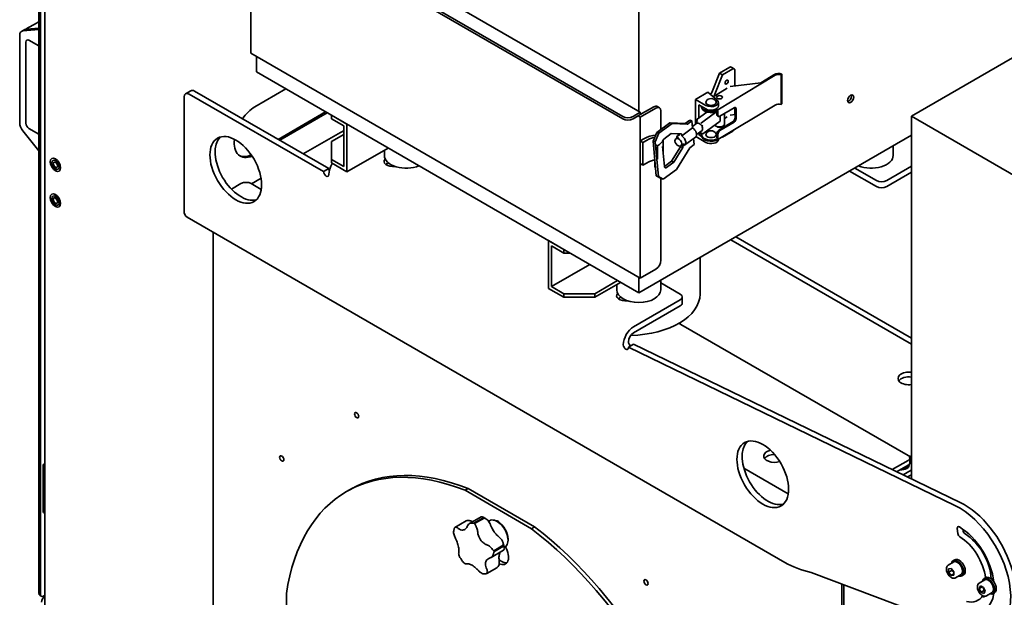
# Model space of a CAD drawing. Header units: millimetres. Extents: x 0 to 5940, y 0 to 4200.
# Tile 22 of 49: x 2715 to 3389, y 2215 to 2610. Entities that reach past the tile are written whole.
import ezdxf

# ---------------------------------------------------------------- set-up
doc = ezdxf.new("R2010")
doc.units = ezdxf.units.MM
doc.header["$LTSCALE"] = 10
doc.layers.add('Spigoli visibili(ISO)', color=7, linetype='Continuous', lineweight=35)

msp = doc.modelspace()

# ---------------------------------------------------------------- linework, layer by layer
at = {"layer": 'Spigoli visibili(ISO)'}
for p, q in [((2728.26, 2873.77), (2728.26, 2217.31)), ((2729.32, 2216.7), (2729.32, 2873.16)), ((2732.4, 2872.25), (2732.4, 2059.34)), ((3139.87, 2546.32), (2876.12, 2698.6)), ((2871.17, 2691.65), (3127.85, 2543.46)), ((3127.85, 2541.83), (2871.17, 2690.02)), ((2873.29, 2586.74), (2873.29, 2688.8)), ((3325.48, 2543.69), (3537.62, 2666.17)), ((3138.81, 2618.78), (3138.81, 2546.93)), ((2716.42, 2601.65), (2718.63, 2602.92)), ((2717.3, 2601.92), (2728.26, 2602.9)), ((2726.58, 2607.24), (2719.68, 2603.26)), ((2720.02, 2603.07), (2728.26, 2603.81)), ((2715.18, 2539.13), (2715.18, 2598.9)), ((2719.42, 2594.33), (2719.42, 2538.81)), ((2728.26, 2591.67), (2721.54, 2595.55)), ((3139.87, 2432.83), (2873.29, 2586.74)), ((2877.18, 2584.49), (2877.18, 2573.88)), ((3138.81, 2422.82), (2877.18, 2573.88)), ((3193.96, 2573.06), (3201.03, 2577.14)), ((3203.15, 2575.92), (3196.08, 2571.83)), ((3204.15, 2576.02), (3202.03, 2577.24)), ((3204.57, 2564.26), (3204.57, 2575.1)), ((3188.72, 2559.81), (3193.96, 2573.06)), ((3196.08, 2571.83), (3190.84, 2558.58)), ((3232.07, 2571.58), (3193, 2548.01)), ((3193.96, 2573.06), (3196.08, 2571.83)), ((3231.34, 2571.98), (3222.35, 2566.55)), ((3236.76, 2572.46), (3236.28, 2571.95)), ((3236.28, 2571.95), (3236.28, 2551.54)), ((3236.76, 2572.46), (3236.76, 2552.05)), ((2832.25, 2561.06), (2828.72, 2559.02)), ((2834.75, 2560.81), (2926.67, 2507.74)), ((2876.12, 2549.99), (2897.33, 2562.24)), ((3189.79, 2556.93), (3199.4, 2562.73)), ((3222.35, 2566.55), (3201.35, 2563.85)), ((2827.68, 2479.16), (2827.68, 2556.73)), ((2831.22, 2558.77), (2923.14, 2505.7)), ((3186.18, 2559.99), (3177.7, 2555.1)), ((3177.7, 2555.1), (3184.77, 2551.01)), ((3177.7, 2538.1), (3177.7, 2555.1)), ((3192.44, 2554.68), (3186.18, 2559.99)), ((3189.62, 2557.08), (3189.62, 2557.08)), ((3149.06, 2549.99), (3139.87, 2544.69)), ((3139.87, 2543.05), (3150.47, 2549.18)), ((3152.97, 2549.42), (3151.56, 2550.24)), ((3154.01, 2534.65), (3154.01, 2547.13)), ((3179.82, 2551.42), (3179.82, 2542.35)), ((3184.77, 2548.56), (3179.82, 2551.42)), ((3181.8, 2549.79), (3181.8, 2550.28)), ((3193, 2527.6), (3232.07, 2551.16)), ((3193, 2547.19), (3193, 2544.34)), ((3193.3, 2553.05), (3193.3, 2550.61)), ((3194.38, 2543.54), (3204.06, 2549.38)), ((3204.57, 2544.67), (3204.57, 2549.57)), ((3204.72, 2542.45), (3204.72, 2548.98)), ((3205.45, 2548.58), (3205.45, 2542.05)), ((3236.76, 2552.05), (3236.28, 2551.54)), ((2892.03, 2527.74), (2924.55, 2546.52)), ((2925.61, 2545.91), (2893.09, 2527.13)), ((2928.44, 2541.83), (2928.44, 2544.28)), ((2939.05, 2538.15), (2928.44, 2544.28)), ((2928.44, 2541.83), (2936.93, 2536.93)), ((3134.92, 2543.46), (3139.87, 2546.32)), ((3138.45, 2543.87), (3134.92, 2541.83)), ((3139.87, 2544.69), (3138.45, 2543.87)), ((3138.45, 2543.87), (3139.87, 2543.05)), ((3139.87, 2544.69), (3139.87, 2546.32)), ((3139.87, 2432.83), (3139.87, 2543.05)), ((3170.58, 2538.63), (3173.67, 2540.9)), ((3175.23, 2540.35), (3172.14, 2538.08)), ((3175.23, 2540.35), (3173.67, 2540.9)), ((3175.68, 2535.58), (3175.23, 2540.35)), ((3178.61, 2541.09), (3178.61, 2538.77)), ((3185.39, 2546.43), (3178.82, 2541.62)), ((3182.75, 2539.83), (3192.28, 2546.82)), ((3194.54, 2540.31), (3182.75, 2531.67)), ((3192.28, 2544.74), (3192.28, 2546.82)), ((3192.69, 2543.82), (3193.42, 2543.42)), ((3194.54, 2543.63), (3194.54, 2540.31)), ((3197.59, 2538.23), (3197.59, 2545.47)), ((3197.59, 2542.04), (3199.4, 2543.13)), ((3204.72, 2544.69), (3201.35, 2544.25)), ((3325.48, 2543.69), (3325.48, 2295.52)), ((3396.9, 2502.46), (3325.48, 2543.69)), ((2728.26, 2520.03), (2717.3, 2533.66)), ((2721.54, 2535.13), (2728.26, 2531.25)), ((2936.93, 2533.8), (2935.51, 2532.99)), ((2936.93, 2536.93), (2936.93, 2509.17)), ((2939.05, 2505.49), (2939.05, 2538.15)), ((3151.09, 2532.51), (3160.06, 2539.09)), ((3161.62, 2538.55), (3152.65, 2531.97)), ((3160.06, 2539.09), (3170.58, 2538.63)), ((3161.62, 2538.55), (3160.06, 2539.09)), ((3172.14, 2538.08), (3161.62, 2538.55)), ((3168.26, 2530.13), (3175.68, 2535.58)), ((3172.14, 2538.08), (3170.58, 2538.63)), ((3178.61, 2538.77), (3175.59, 2536.56)), ((3182.15, 2533.93), (3178.36, 2531.14)), ((3182.43, 2536.87), (3182.75, 2537.1)), ((3182.75, 2534.4), (3182.43, 2534.16)), ((3193.66, 2534.14), (3203.34, 2539.98)), ((3204.06, 2539.58), (3194.38, 2533.74)), ((3196.08, 2529.38), (3203.15, 2533.46)), ((2909.23, 2517.81), (2934.69, 2532.51)), ((2928.44, 2526.31), (2936.93, 2531.21)), ((3325.48, 2530.6), (3138.81, 2422.82)), ((3142.7, 2528.36), (3139.87, 2526.72)), ((3139.87, 2526.72), (3139.87, 2511.21)), ((3139.87, 2526.72), (3141.64, 2525.7)), ((3141.64, 2525.7), (3144.46, 2527.33)), ((3148.56, 2526.57), (3151.09, 2532.51)), ((3152.65, 2531.97), (3150.12, 2526.03)), ((3152.65, 2531.97), (3151.09, 2532.51)), ((3155.45, 2527.55), (3155.45, 2518.59)), ((3155.89, 2527.99), (3161.04, 2531.77)), ((3161.04, 2531.77), (3168.13, 2531.45)), ((3166.01, 2529.54), (3164.16, 2528.18)), ((3166.64, 2531.24), (3165.42, 2530.34)), ((3166.7, 2530.68), (3166.62, 2531.52)), ((3168.13, 2531.45), (3168.26, 2530.13)), ((3177.58, 2529.33), (3170.15, 2523.89)), ((3176.76, 2524.23), (3176.36, 2528.44)), ((3184.77, 2525.7), (3177.91, 2529.66)), ((3179.82, 2532.22), (3179.82, 2531.01)), ((3179.82, 2531.01), (3181.47, 2531.96)), ((3179.82, 2531.01), (3181.83, 2529.85)), ((3180.24, 2532.53), (3182.13, 2531.66)), ((3181.8, 2530.19), (3181.8, 2531.01)), ((3192.28, 2528.81), (3192.28, 2531.67)), ((3193, 2528.41), (3192.28, 2528.81)), ((3193, 2531.27), (3193, 2528.41)), ((3193.3, 2527.74), (3193.3, 2527.78)), ((3196.08, 2529.38), (3196.01, 2529.42)), ((3196.04, 2529.43), (3196.08, 2529.38)), ((3324.88, 2530.25), (3325.48, 2529.9)), ((2928.44, 2514.07), (2928.44, 2526.31)), ((2939.05, 2505.49), (2967.33, 2521.82)), ((2964.71, 2520.31), (2964.71, 2516.72)), ((3141.64, 2525.7), (3141.64, 2510.19)), ((3150.12, 2526.03), (3148.56, 2526.57)), ((3150.8, 2502.81), (3148.56, 2526.57)), ((3150.12, 2526.03), (3152.36, 2502.27)), ((3150.73, 2523.72), (3151.53, 2523.25)), ((3151.53, 2523.25), (3151.53, 2514.28)), ((3156.34, 2509.26), (3155.04, 2522.96)), ((3161.32, 2512.79), (3167.44, 2522.78)), ((3169, 2522.24), (3162.88, 2512.24)), ((3164.59, 2507.14), (3173.66, 2521.96)), ((3167.44, 2522.78), (3167.4, 2523.18)), ((3169, 2522.24), (3167.44, 2522.78)), ((3169.56, 2524.7), (3167.7, 2523.34)), ((3168.88, 2523.56), (3169, 2522.24)), ((3173.66, 2521.96), (3176.76, 2524.23)), ((3312.91, 2523.34), (3312.91, 2516.72)), ((2928.44, 2511.62), (2928.44, 2514.07)), ((2936.93, 2509.17), (2928.44, 2514.07)), ((3149.77, 2513.76), (3149.77, 2508.76)), ((2923.14, 2505.7), (2926.67, 2507.74)), ((2928.44, 2511.62), (2939.05, 2505.49)), ((2967.48, 2511.7), (2966.27, 2511)), ((3141.64, 2510.19), (3139.87, 2511.21)), ((3144.46, 2511.82), (3141.64, 2510.19)), ((3150.27, 2508.47), (3149.77, 2508.76)), ((3155.62, 2500.57), (3164.59, 2507.14)), ((3156.35, 2509.14), (3161.32, 2512.79)), ((3162.88, 2512.24), (3157.73, 2508.47)), ((3162.88, 2512.24), (3161.32, 2512.79)), ((3301.44, 2499.57), (3286.59, 2508.15)), ((3325.48, 2509.37), (3308.51, 2499.57)), ((2873.87, 2497.4), (2880.34, 2501.13)), ((3152.36, 2502.27), (3150.8, 2502.81)), ((3154.06, 2501.11), (3150.8, 2502.81)), ((3152.36, 2502.27), (3155.62, 2500.57)), ((3154.01, 2445.07), (3154.01, 2501.14)), ((3155.62, 2500.57), (3154.06, 2501.11)), ((3301.44, 2495.49), (3283.06, 2506.11)), ((3308.51, 2495.49), (3325.48, 2505.29)), ((2860.04, 2493.76), (2866.57, 2497.53)), ((2880.49, 2493.58), (2873.64, 2497.53)), ((2829.75, 2474.58), (3238.71, 2238.47)), ((2847.61, 2464.27), (2847.61, 2060.5)), ((3205.28, 2461.2), (3325.48, 2391.8)), ((3087.54, 2452.42), (3076.94, 2458.55)), ((3076.94, 2458.55), (3076.94, 2425.89)), ((3079.06, 2427.11), (3079.06, 2454.87)), ((3079.06, 2454.87), (3087.54, 2449.97)), ((3201.74, 2459.16), (3325.48, 2387.71)), ((3087.54, 2452.42), (3087.54, 2449.97)), ((3087.54, 2449.97), (3091.78, 2449.97)), ((3180.74, 2447.03), (3180.74, 2422.01)), ((3105.22, 2442.22), (3079.06, 2427.11)), ((3138.81, 2433.44), (3138.81, 2422.82)), ((3150.47, 2438.95), (3139.87, 2432.83)), ((3076.94, 2425.89), (3087.54, 2419.76)), ((3087.54, 2422.21), (3079.06, 2427.11)), ((3124.31, 2431.19), (3108.75, 2422.21)), ((3126.43, 2429.97), (3108.75, 2419.76)), ((3123.81, 2428.45), (3123.81, 2424.86)), ((3153.81, 2431.48), (3153.81, 2424.86)), ((3153.81, 2429.68), (3167.09, 2422.01)), ((3108.75, 2422.21), (3087.54, 2422.21)), ((3087.54, 2422.21), (3087.54, 2419.76)), ((3087.54, 2419.76), (3108.75, 2419.76)), ((3108.75, 2419.76), (3108.75, 2422.21)), ((3126.58, 2419.85), (3125.37, 2419.15)), ((3168.56, 2415.88), (3168.56, 2419.97)), ((3167.09, 2417.92), (3135.27, 2399.55)), ((3167.09, 2413.84), (3135.27, 2395.47)), ((3166.52, 2402.08), (3166.52, 2401.72)), ((3167.69, 2401.25), (3323.13, 2311.51)), ((3167.69, 2401.25), (3323.13, 2311.51)), ((3135.27, 2387.63), (3131.74, 2385.59)), ((3131.74, 2385.59), (3355.17, 2277.39)), ((3131.74, 2385.59), (3131.74, 2385.26)), ((3135.27, 2387.63), (3358.7, 2279.43)), ((2731.27, 2273.34), (2731.27, 2304.37)), ((2732.33, 2306.21), (2732.4, 2306.25)), ((3323.13, 2308.24), (3312.22, 2301.94)), ((3315.3, 2300.45), (3323.13, 2304.97)), ((3323.38, 2305.13), (3323.38, 2304.77)), ((3324.3, 2306.61), (3324.3, 2309.87)), ((3241.11, 2285.38), (3210.7, 2302.93)), ((3319.65, 2298.35), (3325.13, 2301.51)), ((3322.73, 2296.86), (3325.48, 2298.45)), ((2938.89, 2286.95), (2941.01, 2288.17)), ((3019.93, 2287.74), (3022.05, 2288.96)), ((3065.35, 2261.52), (3019.93, 2287.74)), ((3067.47, 2262.74), (3022.05, 2288.96)), ((2732.4, 2272.18), (2731.58, 2272.66)), ((3020.67, 2266.83), (3013.06, 2262.43)), ((3030.94, 2269.57), (3022.97, 2264.97)), ((3032.43, 2269.03), (3025.96, 2265.29)), ((3026.47, 2265), (3032.95, 2268.73)), ((3036.01, 2266.6), (3036.68, 2266.98)), ((3042.64, 2266.06), (3041.93, 2266.46)), ((3065.35, 2261.52), (3067.47, 2262.74)), ((3357.17, 2258.19), (3356.81, 2261.67)), ((3360.61, 2261.15), (3360.71, 2260.23)), ((3049.36, 2254.42), (3049.36, 2253.6)), ((3046.21, 2246.72), (3037.88, 2241.91)), ((3046.06, 2250.17), (3039.58, 2246.43)), ((3039.74, 2245.77), (3046.22, 2249.51)), ((3046.78, 2248.57), (3047.18, 2248.8)), ((3350.56, 2236.53), (3354.38, 2238.74)), ((3353.88, 2239.6), (3355.01, 2240.26)), ((3041.62, 2234.82), (3034.77, 2230.86)), ((3364.15, 2191.31), (3256.69, 2231.47)), ((3350.87, 2234.16), (3352.64, 2234.31)), ((3350.87, 2231.8), (3350.87, 2234.16)), ((3352.99, 2233.02), (3350.87, 2231.8)), ((3352.64, 2229.6), (3350.87, 2231.8)), ((3352.64, 2234.31), (3354.4, 2232.11)), ((3352.64, 2229.6), (3354.4, 2230.62)), ((3354.4, 2232.11), (3354.4, 2229.76)), ((3277.75, 2223.6), (3277.75, 1799.65)), ((3354.4, 2229.76), (3352.64, 2229.6)), ((3355.56, 2227.87), (3359.38, 2230.08)), ((3359.88, 2229.21), (3361.01, 2229.86)), ((3371.77, 2224.28), (3375.59, 2226.49)), ((3375.09, 2227.35), (3376.22, 2228.01)), ((3380.32, 2226.91), (3381.26, 2227.45)), ((2897.68, 2217.16), (2897.68, 2164.72)), ((3279.17, 1798.84), (3279.17, 2223.07)), ((3371.81, 2220.69), (3372.69, 2222.32)), ((3373.74, 2221.81), (3371.81, 2220.69)), ((3372.97, 2218.08), (3371.81, 2220.69)), ((3372.69, 2222.32), (3374.72, 2221.33)), ((3375.1, 2219.31), (3372.97, 2218.08)), ((3375.01, 2217.1), (3372.97, 2218.08)), ((3374.72, 2221.33), (3375.88, 2218.72)), ((3375.88, 2218.72), (3375.01, 2217.1)), ((3376.77, 2215.62), (3380.59, 2217.83)), ((3381.09, 2216.96), (3382.22, 2217.62)), ((2728.88, 2215.94), (2729.94, 2215.33)), ((2732.4, 2216.03), (2731.44, 2215.47)), ((2732.4, 2215.13), (2732.22, 2215.02))]:
    msp.add_line(p, q, dxfattribs=at)
for centre in [(3188.3, 2551.89), (3188.3, 2529.85)]:
    msp.add_arc(centre, 3.83, 27.1539, 152.8461, dxfattribs=at)
for centre, major_axis, ratio, start_param, end_param in [((2719.42, 2596.45), (-3, 5.2), 0.57735, 6.021386, 7.068583), ((2722.14, 2604.29), (-4.24, -0.94), 0.201906, 0.766568, 1.002658), ((2721.54, 2593.1), (-1.5, 2.6), 0.57735, 5.497787, 7.068583), ((3201.03, 2575.51), (1, 1.73), 0.57735, 0, 0.785398), ((3203.15, 2574.28), (1, 1.73), 0.57735, 5.497787, 7.068583), ((3234.59, 2570.18), (4.5, 0), 0.57735, 1.069159, 2.378156), ((3234.59, 2570.18), (-3.5, 0), 0.57735, 4.210752, 5.519749), ((2834.75, 2556.73), (-2.5, 4.33), 0.57735, 5.497787, 6.283185), ((2831.22, 2554.69), (-2.5, 4.33), 0.57735, 5.497787, 7.068583), ((3188.3, 2553.05), (3.55, 0), 0.57735, 2.853689, 6.571089), ((3188.3, 2553.05), (5, 0), 0.57735, 3.926991, 6.879891), ((3187.5, 2559.94), (-1, -1.73), 0.57735, 1.044619, 1.821239), ((3189.62, 2558.71), (1, 1.73), 0.57735, 3.926991, 4.962832), ((3282.35, 2556.32), (1.5, 2.6), 0.57735, 3.632475, 5.792303), ((2876.12, 2533.66), (10, 17.32), 0.57735, 0.785398, 1.428899), ((3149.06, 2545.91), (2.5, 4.33), 0.57735, 0, 0.785398), ((3150.47, 2545.09), (2.5, 4.33), 0.57735, 5.497787, 7.068583), ((3188.3, 2549.79), (-6.5, 0), 0.57735, 0, 2.378156), ((3188.3, 2550.61), (-6.5, 0), 0.57735, 0.092238, 2.378156), ((3188.3, 2550.61), (5, 0), 0.57735, 3.926991, 6.283185), ((3204.06, 2547.74), (0.97, 1.75), 0.564533, 5.487045, 7.057841), ((3203.34, 2548.14), (0.97, 1.75), 0.564533, 5.487045, 5.908985), ((3234.59, 2549.77), (-3.5, 0), 0.57735, 4.210752, 5.519749), ((3131.38, 2545.5), (-5, 0), 0.57735, 0.785398, 2.356194), ((3131.38, 2543.87), (5, 0), 0.57735, 3.926991, 5.497787), ((3179.61, 2540.44), (-0.76, 1.19), 0.542311, 0.032826, 1.603622), ((3193.66, 2545.57), (-0.97, -1.75), 0.564533, 5.487045, 6.283185), ((3194.38, 2545.17), (-0.97, -1.75), 0.564533, 5.487045, 7.057841), ((3203.34, 2541.61), (-0.97, -1.75), 0.564533, 0.774656, 2.345452), ((3204.06, 2541.21), (0.97, 1.75), 0.564533, 3.916249, 5.487045), ((2719.42, 2536.68), (-3, 5.2), 0.57735, 0.785398, 1.832596), ((2721.54, 2537.58), (-1.5, 2.6), 0.57735, 0.785398, 2.356194), ((3175.21, 2532.56), (2.36, -3.23), 0.641374, 0, 2.139301), ((3180.16, 2536.19), (-1.77, 2.42), 0.641374, 4.907715, 5.954912), ((3181.96, 2539.37), (0.999, 0.643), 0.051011, 4.012302, 5.583099), ((3180.16, 2536.19), (1.77, -2.42), 0.641374, 1.223145, 1.224278), ((3180.16, 2536.19), (1.77, -2.42), 0.641374, 0.214114, 1.223145), ((3194.09, 2538.23), (3.5, 0), 0.57735, 3.479492, 6.283185), ((3193.66, 2532.51), (-0.97, -1.75), 0.564533, 3.916249, 5.487045), ((3194.09, 2537), (-2, 0), 0.57735, 0.457762, 2.683831), ((3194.38, 2532.11), (0.97, 1.75), 0.564533, 0.774656, 2.345452), ((3203.15, 2535.09), (-1, -1.73), 0.57735, 0.785398, 1.385469), ((2866.57, 2508.96), (-12.5, 21.65), 0.57735, 0.141897, 2.999696), ((2876.12, 2533.66), (-10, -17.32), 0.57735, 5.358705, 6.929889), ((2937.51, 2530.88), (4, 0), 0.57735, 1.717772, 2.356194), ((2935.51, 2529.72), (-2, -3.46), 0.57735, 3.926991, 4.068888), ((3147.12, 2525.8), (8.23, 2.77), 0.478249, 1.02243, 1.969824), ((3147.12, 2525.8), (8.23, 2.77), 0.478249, 5.111417, 6.029881), ((3156.05, 2526.29), (-0.66, -1.89), 0.561575, 3.825445, 4.581463), ((3167.79, 2527.12), (-2.36, 3.23), 0.641374, 5.786254, 7.00592), ((3167.79, 2527.12), (2.36, -3.23), 0.641374, 5.786254, 8.422486), ((3181.96, 2532.84), (0.76, -1.19), 0.542311, 4.745215, 6.316011), ((3188.3, 2531.01), (-6.5, 0), 0.57735, 6.083216, 8.661341), ((3188.3, 2530.19), (-6.5, 0), 0.57735, 0, 2.378156), ((3188.3, 2531.01), (3.55, 0), 0.57735, 2.853689, 6.571089), ((3188.3, 2527.74), (5, 0), 0.57735, 3.926991, 6.283185), ((2875.06, 2534.28), (-10, -17.32), 0.57735, 0.053058, 0.682169), ((2970.52, 2512.64), (-6, 0), 0.57735, 5.770466, 8.107296), ((2979.71, 2516.72), (-15, 0), 0.57735, 0, 2.188746), ((3297.91, 2516.72), (15, 0), 0.57735, 4.094439, 6.283185), ((2933.75, 2507.74), (5, 8.66), 0.57735, 1.500027, 2.356194), ((2928.44, 2506.72), (1.25, -2.17), 0.57735, 3.926991, 4.555312), ((2970.52, 2508.56), (-6, 0), 0.57735, 5.497787, 5.653048), ((3157.57, 2510.17), (-0.66, -1.89), 0.561575, 5.396242, 6.967038), ((2924.91, 2504.68), (1.25, -2.17), 0.57735, 3.926991, 7.068583), ((2870.11, 2495.49), (5, 0), 0.57735, 0.785398, 2.356194), ((3304.98, 2501.62), (-5, 0), 0.57735, 0.785398, 2.356194), ((3304.98, 2497.53), (5, 0), 0.57735, 3.926991, 5.497787), ((2834.75, 2483.24), (-5, -8.66), 0.57735, 5.497787, 6.283185), ((3150.47, 2443.03), (-2.5, -4.33), 0.57735, 0.785398, 2.356194), ((3129.61, 2420.78), (-6, 0), 0.57735, 5.770466, 8.107296), ((3138.81, 2424.86), (15, 0), 0.57735, 3.141593, 6.283185), ((3129.61, 2416.7), (-6, 0), 0.57735, 5.497787, 5.653048), ((3131.74, 2422.01), (49, 0), 0.57735, 4.745747, 6.283185), ((3163.56, 2419.97), (5, 0), 0.57735, 5.497787, 7.068583), ((3163.56, 2415.88), (5, 0), 0.57735, 5.497787, 6.283185), ((3135.27, 2391.39), (-5, -8.66), 0.57735, 3.926991, 5.497787), ((3164.86, 2399.62), (4, 0), 0.57735, 0.785398, 1.264793), ((3170.52, 2402.88), (-4, 0), 0.57735, 0.306003, 0.785398), ((3135.27, 2391.39), (-2.5, -4.33), 0.57735, 3.926991, 5.497787), ((3129.97, 2386.29), (1.25, -2.17), 0.57735, 3.926991, 7.068583), ((3133.5, 2388.33), (1.25, -2.17), 0.57735, 3.926991, 5.347298), ((3323.72, 2364.24), (-7.5, 0), 0.57735, 4.474448, 8.091923), ((3323.72, 2360.97), (-7.5, 0), 0.57735, 4.474448, 5.896497), ((3227.2, 2300.76), (-12.5, 21.65), 0.57735, 0.141897, 2.999696), ((3042.64, 2107.25), (-103.75, 179.7), 0.57735, 5.653174, 6.913197), ((3231.79, 2311.17), (-7.5, 0), 0.57735, 5.105407, 8.342181), ((3231.79, 2307.9), (-7.5, 0), 0.57735, 4.722148, 5.896497), ((3320.3, 2309.87), (4, 0), 0.57735, 5.497787, 7.068583), ((3325.96, 2313.14), (-4, 0), 0.57735, 0.785398, 1.451797), ((2732.33, 2304.98), (0.75, 1.3), 0.57735, 0.785398, 2.356194), ((3317.71, 2305.25), (6.25, 0), 0.57735, 4.657772, 6.387601), ((3317.71, 2305.63), (5.67, 0), 0.57735, 4.885994, 6.111724), ((3317.71, 2304.77), (5.67, 0), 0.57735, 5.547708, 6.283185), ((3320.3, 2306.61), (4, 0), 0.57735, 5.497787, 6.283185), ((3325.96, 2309.87), (4, 0), 0.57735, 4.28531, 4.59339), ((3044.76, 2108.47), (-103.75, 179.7), 0.57735, 5.653174, 6.283185), ((3325.13, 2298.24), (-2, -3.46), 0.57735, 3.801663, 3.926991), ((3358.01, 2235.06), (25, -43.3), 0.57735, 5.67232, 8.719818), ((3361.55, 2237.1), (25, -43.3), 0.57735, 0, 2.436633), ((2732.33, 2273.96), (-0.75, -1.3), 0.57735, 5.497787, 6.283185), ((3041.93, 2257.89), (5.25, -9.09), 0.57735, 0, 3.141593), ((3042.64, 2262.59), (-2.38, 4.11), 0.57735, 4.861843, 5.995799), ((3044.76, 2263.81), (2.38, -4.11), 0.57735, 3.604547, 3.664279), ((3042.64, 2258.3), (-4.75, 8.23), 0.57735, 3.926991, 5.497787), ((3080.3, 2288.1), (79.11, 1.75), 0.562267, 3.729548, 3.743396), ((3073.44, 2286.31), (55.55, 56.35), 0.351794, 2.292078, 2.305927), ((3086.96, 2278.5), (-13.18, -78.02), 0.736823, 5.074763, 5.088611), ((3042.64, 2107.25), (-103.75, 179.7), 0.57735, 4.082377, 5.342401), ((3044.76, 2108.47), (-103.75, 179.7), 0.57735, 4.082377, 5.342401), ((3358.21, 2261.07), (-1, 1.73), 0.57735, 5.488866, 7.196069), ((3358.58, 2257.59), (-1, 1.73), 0.57735, 0.912884, 2.327637), ((3358.01, 2235.06), (17, -29.44), 0.57735, 0.925541, 2.347273), ((3362.11, 2259.63), (1, -1.73), 0.57735, 4.054476, 5.469229), ((3361.55, 2237.1), (13, -22.52), 0.57735, 0.820744, 2.327637), ((3076.12, 2275.66), (-53.84, 57.98), 0.80947, 1.202865, 1.216713), ((3080.1, 2288.21), (79.11, -1.79), 0.59205, 4.111251, 4.1251), ((3358.01, 2235.06), (-13, 22.52), 0.57735, 4.087357, 5.469229), ((3073.5, 2286.49), (53.57, 58.23), 0.389323, 2.635173, 2.649021), ((3042.64, 2246.05), (5, -8.66), 0.57735, 5.592122, 7.867745), ((3084.44, 2270.99), (-72.34, -32.06), 0.148486, 0.438555, 0.452403), ((3084.28, 2270.95), (-71.33, -34.24), 0.106885, 0.790585, 0.804433), ((3044.76, 2247.28), (5, -8.66), 0.57735, 5.27531, 6.069429), ((3356.88, 2234.41), (3, -5.2), 0.57735, 5.6975, 10.010464), ((3356.88, 2234.41), (-2.5, 4.33), 0.57735, 3.141593, 6.283185), ((3358.01, 2235.06), (3, -5.2), 0.57735, 0, 3.141593), ((3075.96, 2275.88), (-58.58, 53.19), 0.802881, 1.490091, 1.50394), ((3086.9, 2278.75), (-18.09, -77.03), 0.717701, 5.476702, 5.49055), ((3378.09, 2222.16), (3, -5.2), 0.57735, 5.6975, 10.010464), ((3378.09, 2222.16), (-2.5, 4.33), 0.57735, 3.141593, 6.283185), ((3379.22, 2222.81), (3, -5.2), 0.57735, 0, 3.141593), ((2730.38, 2218.54), (-1.5, -2.6), 0.57735, 5.497787, 6.283185), ((3358.01, 2235.06), (17, -29.44), 0.57735, 5.76168, 6.926039), ((2731.44, 2217.92), (-1.5, -2.6), 0.57735, 5.497787, 7.068583), ((2732.22, 2212.58), (-1.5, -2.6), 0.57735, 3.926991, 5.497787), ((3358.01, 2235.06), (13, -22.52), 0.57735, 5.781316, 6.578625), ((3361.55, 2237.1), (13, -22.52), 0.57735, 0, 0.088729)]:
    msp.add_ellipse(centre, major_axis=major_axis, ratio=ratio, start_param=start_param, end_param=end_param, dxfattribs=at)
for centre, major_axis, ratio in [((3198.91, 2566.93), (-0.75, -1.3), 0.57735), ((3194.09, 2556.6), (-2, 0), 0.57735), ((3194.09, 2556.6), (-2, 0), 0.57735), ((3283.76, 2555.5), (1.5, 2.6), 0.57735), ((2863.04, 2506.92), (-12.5, 21.65), 0.57735), ((3165.93, 2525.76), (-1.77, 2.42), 0.641374), ((2739.65, 2510.39), (-2.5, 4.33), 0.57735), ((2739.65, 2510.39), (-1.75, 3.03), 0.57735), ((2739.65, 2510.39), (1.03, -1.79), 0.57735), ((2739.65, 2485.9), (-2.5, 4.33), 0.57735), ((2739.65, 2485.9), (-1.75, 3.03), 0.57735), ((2739.65, 2485.9), (1.03, -1.79), 0.57735), ((2945.77, 2339.13), (1.03, -1.79), 0.57735), ((3223.66, 2298.72), (-12.5, 21.65), 0.57735), ((2894.5, 2309.53), (1.03, -1.79), 0.57735), ((3143.76, 2224.82), (1.03, -1.79), 0.57735)]:
    msp.add_ellipse(centre, major_axis=major_axis, ratio=ratio, dxfattribs=at)
for points, knots in [([(2728.26, 2608.41), (2728.03, 2608.24), (2727.78, 2608.06), (2727.2, 2607.63), (2726.87, 2607.41), (2726.58, 2607.24)], [-2.5756098, -2.5756098, -2.5756098, -2.5756098, -2.4890096, -2.4890096, -2.3671412, -2.3671412, -2.3671412, -2.3671412]), ([(2718.63, 2602.92), (2718.66, 2602.94), (2718.72, 2602.96), (2718.9, 2603.01), (2719.04, 2603.02), (2719.22, 2603.03)], [-2.0546309, -2.0546309, -2.0546309, -2.0546309, -1.9870769, -1.9870769, -1.8883182, -1.8883182, -1.8883182, -1.8883182]), ([(3178.99, 2538.85), (3178.87, 2538.83), (3178.78, 2538.81), (3178.65, 2538.78), (3178.62, 2538.77), (3178.61, 2538.77), (3178.61, 2538.77), (3178.61, 2538.77)], [0.1567614, 0.1567614, 0.1567614, 0.1567614, 0.2064008, 0.2064008, 0.2560402, 0.2560402, 0.2583649, 0.2583649, 0.2583649, 0.2583649]), ([(3182.75, 2537.1), (3182.71, 2537.07), (3182.66, 2537.05), (3182.56, 2537.04), (3182.51, 2537.04), (3182.35, 2537.06), (3182.24, 2537.11), (3182, 2537.23), (3181.86, 2537.32), (3181.59, 2537.54), (3181.46, 2537.66), (3181.34, 2537.77)], [0.335692, 0.335692, 0.335692, 0.335692, 0.3556049, 0.3556049, 0.3755179, 0.3755179, 0.4153438, 0.4153438, 0.4649831, 0.4649831, 0.5146225, 0.5146225, 0.5146225, 0.5146225]), ([(3182.15, 2533.93), (3182.25, 2534), (3182.36, 2534.08), (3182.51, 2534.21), (3182.56, 2534.25), (3182.66, 2534.33), (3182.71, 2534.37), (3182.75, 2534.4)], [0.25836489, 0.25836489, 0.25836489, 0.25836489, 0.29586608, 0.29586608, 0.31577902, 0.31577902, 0.33569197, 0.33569197, 0.33569197, 0.33569197]), ([(3182.43, 2536.87), (3182.4, 2536.85), (3182.38, 2536.83), (3182.31, 2536.76), (3182.28, 2536.71), (3182.24, 2536.61), (3182.23, 2536.57), (3182.22, 2536.52), (3182.22, 2536.5), (3182.22, 2536.48), (3182.22, 2536.47), (3182.22, 2536.46), (3182.22, 2536.45), (3182.22, 2536.44), (3182.23, 2536.44), (3182.23, 2536.44), (3182.23, 2536.44), (3182.23, 2536.44), (3182.23, 2536.44), (3182.23, 2536.44)], [0, 0, 0, 0, 0.0121341, 0.0121341, 0.0362289, 0.0362289, 0.05203385, 0.05203385, 0.05934089, 0.05934089, 0.06276468, 0.06276468, 0.06500452, 0.06500452, 0.06683194, 0.06683194, 0.06757321, 0.06757321, 0.06803481, 0.06803481, 0.06803481, 0.06803481]), ([(3182.23, 2534.07), (3182.22, 2534.06), (3182.22, 2534.06), (3182.22, 2534.05), (3182.22, 2534.05), (3182.22, 2534.04), (3182.22, 2534.04), (3182.23, 2534.04), (3182.24, 2534.04), (3182.28, 2534.06), (3182.31, 2534.08), (3182.38, 2534.13), (3182.4, 2534.14), (3182.43, 2534.16)], [-0.00147128, -0.00147128, -0.00147128, -0.00147128, 0, 0, 0.00341958, 0.00341958, 0.00637376, 0.00637376, 0.01254669, 0.01254669, 0.02299851, 0.02299851, 0.02804239, 0.02804239, 0.02804239, 0.02804239]), ([(3144.46, 2527.33), (3144.98, 2527.64), (3145.97, 2528.12), (3147.16, 2528.54), (3148.03, 2528.79), (3148.61, 2528.93), (3149.19, 2529.04), (3149.48, 2529.08), (3149.63, 2529.1)], [3.1415927, 3.1415927, 3.1415927, 3.1415927, 3.403392, 3.5997416, 3.6651914, 3.7960911, 3.861541, 3.940578, 3.940578, 3.940578, 3.940578]), ([(3149.77, 2513.6), (3149.57, 2513.58), (3149.24, 2513.53), (3148.61, 2513.42), (3148.03, 2513.28), (3147.16, 2513.03), (3145.97, 2512.6), (3144.98, 2512.12), (3144.46, 2511.82)], [-3.9636246, -3.9636246, -3.9636246, -3.9636246, -3.861541, -3.7960911, -3.6651914, -3.5997416, -3.403392, -3.1415927, -3.1415927, -3.1415927, -3.1415927]), ([(3023.51, 2266.88), (3023.06, 2267.05), (3022.62, 2267.15), (3021.86, 2267.19), (3021.54, 2267.16), (3021.24, 2267.08)], [-2.2074738, -2.2074738, -2.2074738, -2.2074738, -2.042947, -2.042947, -1.9086686, -1.9086686, -1.9086686, -1.9086686]), ([(3021.87, 2263.77), (3022.05, 2264.13), (3022.28, 2264.43), (3022.81, 2264.9), (3023.1, 2265.07), (3023.41, 2265.17)], [-2.2118791, -2.2118791, -2.2118791, -2.2118791, -2.0597364, -2.0597364, -1.9131652, -1.9131652, -1.9131652, -1.9131652]), ([(3023.41, 2265.17), (3023.74, 2265.27), (3024.17, 2265.35), (3025.1, 2265.36), (3025.46, 2265.32), (3025.73, 2265.29), (3025.8, 2265.28), (3025.88, 2265.28), (3025.9, 2265.28), (3025.92, 2265.28), (3025.93, 2265.28), (3025.95, 2265.29), (3025.95, 2265.29), (3025.96, 2265.29)], [-0.09337108, -0.09337108, -0.09337108, -0.09337108, -0.05298536, -0.05298536, -0.02063271, -0.02063271, -0.00990013, -0.00990013, -0.00508872, -0.00508872, -0.00219388, -0.00219388, 0, 0, 0, 0]), ([(3024.4, 2266.54), (3024.15, 2266.64), (3023.9, 2266.73), (3023.61, 2266.85), (3023.56, 2266.87), (3023.51, 2266.88)], [-29.4956008, -29.4956008, -29.4956008, -29.4956008, -29.4113323, -29.4113323, -29.3950352, -29.3950352, -29.3950352, -29.3950352]), ([(3026.47, 2265), (3026.47, 2264.99), (3026.47, 2264.99), (3026.46, 2264.99), (3026.46, 2264.98), (3026.46, 2264.97), (3026.45, 2264.96), (3026.45, 2264.94), (3026.46, 2264.92), (3026.49, 2264.85), (3026.52, 2264.79), (3026.61, 2264.62), (3026.69, 2264.49), (3026.94, 2264.04), (3027.11, 2263.73), (3027.41, 2263.17), (3027.53, 2262.94), (3027.65, 2262.72)], [-0.37476655, -0.37476655, -0.37476655, -0.37476655, -0.37323681, -0.37323681, -0.37160014, -0.37160014, -0.36799694, -0.36799694, -0.36130937, -0.36130937, -0.35047707, -0.35047707, -0.33368941, -0.33368941, -0.30579576, -0.30579576, -0.28504986, -0.28504986, -0.28504986, -0.28504986]), ([(3032.43, 2269.03), (3032.44, 2269.03), (3032.44, 2269.04), (3032.45, 2269.04), (3032.45, 2269.04), (3032.45, 2269.05), (3032.45, 2269.06), (3032.45, 2269.08), (3032.45, 2269.1), (3032.42, 2269.15), (3032.39, 2269.2), (3032.3, 2269.31), (3032.22, 2269.39), (3031.97, 2269.59), (3031.8, 2269.67), (3031.5, 2269.73), (3031.38, 2269.73), (3031.26, 2269.7)], [-0.37476655, -0.37476655, -0.37476655, -0.37476655, -0.37323681, -0.37323681, -0.37160014, -0.37160014, -0.36799694, -0.36799694, -0.36130937, -0.36130937, -0.35047707, -0.35047707, -0.33368941, -0.33368941, -0.30579576, -0.30579576, -0.28514566, -0.28514566, -0.28514566, -0.28514566]), ([(3034.67, 2267.99), (3034.49, 2268.12), (3034.3, 2268.25), (3033.93, 2268.49), (3033.74, 2268.61), (3033.37, 2268.83), (3033.18, 2268.94), (3032.8, 2269.16), (3032.61, 2269.26), (3032.24, 2269.45), (3032.05, 2269.54), (3031.86, 2269.63)], [6.1781056, 6.1781056, 6.1781056, 6.1781056, 6.2178726, 6.2178726, 6.2576395, 6.2576395, 6.2974065, 6.2974065, 6.3371734, 6.3371734, 6.3769404, 6.3769404, 6.3769404, 6.3769404]), ([(3035.49, 2267.25), (3035.17, 2267.64), (3034.73, 2267.99), (3033.8, 2268.5), (3033.45, 2268.64), (3033.18, 2268.71), (3033.11, 2268.73), (3033.03, 2268.74), (3033.01, 2268.74), (3032.99, 2268.74), (3032.98, 2268.74), (3032.96, 2268.74), (3032.96, 2268.74), (3032.95, 2268.73)], [-0.0932766, -0.0932766, -0.0932766, -0.0932766, -0.05298536, -0.05298536, -0.02063271, -0.02063271, -0.00990013, -0.00990013, -0.00508872, -0.00508872, -0.00219388, -0.00219388, 0, 0, 0, 0]), ([(3037.03, 2264.83), (3036.84, 2265.28), (3036.59, 2265.74), (3036.05, 2266.56), (3035.78, 2266.91), (3035.49, 2267.25)], [-2.2074738, -2.2074738, -2.2074738, -2.2074738, -2.042947, -2.042947, -1.9086686, -1.9086686, -1.9086686, -1.9086686]), ([(3037.41, 2263.92), (3037.3, 2264.18), (3037.2, 2264.43), (3037.07, 2264.73), (3037.05, 2264.78), (3037.03, 2264.83)], [1.2369809, 1.2369809, 1.2369809, 1.2369809, 1.3212494, 1.3212494, 1.3375465, 1.3375465, 1.3375465, 1.3375465]), ([(3037.41, 2263.92), (3037.65, 2263.33), (3037.93, 2262.71), (3038.75, 2261.14), (3039.32, 2260.18), (3039.95, 2259.29), (3040.03, 2259.18), (3040.11, 2259.07), (3040.86, 2258.05), (3041.57, 2257.22), (3042.61, 2256.21), (3042.93, 2255.92), (3043.24, 2255.66)], [-0.545718, -0.545718, -0.545718, -0.545718, -0.331409, -0.331409, 0, 0, 0, 0.040286, 0.040286, 0.386215, 0.386215, 0.545737, 0.545737, 0.545737, 0.545737]), ([(3012.96, 2255.85), (3012.75, 2256.3), (3012.56, 2256.77), (3012.27, 2257.72), (3012.16, 2258.19), (3012.09, 2258.65)], [-2.2118791, -2.2118791, -2.2118791, -2.2118791, -2.0597364, -2.0597364, -1.9131652, -1.9131652, -1.9131652, -1.9131652]), ([(3012.83, 2262.19), (3012.77, 2262.06), (3012.72, 2261.93), (3012.62, 2261.67), (3012.57, 2261.54), (3012.48, 2261.27), (3012.43, 2261.13), (3012.35, 2260.86), (3012.31, 2260.72), (3012.23, 2260.44), (3012.2, 2260.29), (3012.17, 2260.15)], [1.1895513, 1.1895513, 1.1895513, 1.1895513, 1.2195168, 1.2195168, 1.2494823, 1.2494823, 1.2794479, 1.2794479, 1.3094134, 1.3094134, 1.339379, 1.339379, 1.339379, 1.339379]), ([(3012.83, 2262.19), (3012.88, 2262.29), (3012.96, 2262.38), (3013.16, 2262.49), (3013.28, 2262.53), (3013.4, 2262.55)], [-0.33188911, -0.33188911, -0.33188911, -0.33188911, -0.30579576, -0.30579576, -0.28504986, -0.28504986, -0.28504986, -0.28504986]), ([(3013.4, 2262.55), (3013.68, 2262.6), (3013.99, 2262.55), (3014.55, 2262.32), (3014.78, 2262.17), (3015.02, 2261.98)], [-1.266508, -1.266508, -1.266508, -1.266508, -1.0936075, -1.0936075, -0.9679662, -0.9679662, -0.9679662, -0.9679662]), ([(3021.48, 2263.01), (3021.24, 2262.54), (3020.96, 2262.12), (3020.13, 2261.18), (3019.53, 2260.79), (3018.88, 2260.62), (3018.48, 2260.52), (3018.08, 2260.5), (3017.16, 2260.63), (3016.65, 2260.82), (3015.99, 2261.23), (3015.81, 2261.35), (3015.64, 2261.48)], [-0.546917, -0.546917, -0.546917, -0.546917, -0.341012, -0.341012, 0, 0, 0, 0.206345, 0.206345, 0.457526, 0.457526, 0.545974, 0.545974, 0.545974, 0.545974]), ([(3027.65, 2262.72), (3027.93, 2262.23), (3028.15, 2261.69), (3028.42, 2260.74), (3028.49, 2260.33), (3028.54, 2259.92)], [-1.266508, -1.266508, -1.266508, -1.266508, -1.0936075, -1.0936075, -0.9679662, -0.9679662, -0.9679662, -0.9679662]), ([(3034.49, 2250.6), (3033.93, 2250.85), (3033.38, 2251.16), (3032, 2252.16), (3031.22, 2252.95), (3030.57, 2253.87), (3030.18, 2254.43), (3029.84, 2255.03), (3029.21, 2256.42), (3028.95, 2257.21), (3028.73, 2258.3), (3028.69, 2258.59), (3028.65, 2258.87)], [-0.546917, -0.546917, -0.546917, -0.546917, -0.341012, -0.341012, 0, 0, 0, 0.206345, 0.206345, 0.457526, 0.457526, 0.545974, 0.545974, 0.545974, 0.545974]), ([(3013.43, 2254.89), (3013.72, 2254.28), (3014, 2253.66), (3014.67, 2251.96), (3015.02, 2250.89), (3015.27, 2249.87), (3015.42, 2249.25), (3015.53, 2248.65), (3015.7, 2247.4), (3015.73, 2246.78), (3015.69, 2246.03), (3015.68, 2245.85), (3015.66, 2245.68)], [-0.546917, -0.546917, -0.546917, -0.546917, -0.341012, -0.341012, 0, 0, 0, 0.206345, 0.206345, 0.457526, 0.457526, 0.545974, 0.545974, 0.545974, 0.545974]), ([(3043.88, 2255.12), (3043.85, 2255.15), (3043.81, 2255.18), (3043.6, 2255.36), (3043.42, 2255.51), (3043.24, 2255.66)], [29.3950352, 29.3950352, 29.3950352, 29.3950352, 29.4113323, 29.4113323, 29.4956008, 29.4956008, 29.4956008, 29.4956008]), ([(3045.51, 2253.07), (3045.2, 2253.61), (3044.85, 2254.11), (3044.28, 2254.75), (3044.08, 2254.95), (3043.88, 2255.12)], [-1.2626011, -1.2626011, -1.2626011, -1.2626011, -1.0697016, -1.0697016, -0.9639392, -0.9639392, -0.9639392, -0.9639392]), ([(3046.06, 2250.17), (3046.06, 2250.17), (3046.07, 2250.17), (3046.07, 2250.18), (3046.08, 2250.18), (3046.08, 2250.2), (3046.09, 2250.21), (3046.1, 2250.24), (3046.11, 2250.28), (3046.12, 2250.39), (3046.13, 2250.48), (3046.13, 2250.74), (3046.12, 2250.95), (3046.04, 2251.58), (3045.96, 2251.97), (3045.74, 2252.61), (3045.63, 2252.85), (3045.51, 2253.07)], [-0.37476655, -0.37476655, -0.37476655, -0.37476655, -0.37323681, -0.37323681, -0.37160014, -0.37160014, -0.36799694, -0.36799694, -0.36130937, -0.36130937, -0.35047707, -0.35047707, -0.33368941, -0.33368941, -0.30579576, -0.30579576, -0.28514566, -0.28514566, -0.28514566, -0.28514566]), ([(3046.83, 2248.28), (3046.79, 2248.54), (3046.74, 2248.8), (3046.64, 2249.33), (3046.58, 2249.6), (3046.46, 2250.13), (3046.4, 2250.4), (3046.26, 2250.93), (3046.18, 2251.2), (3046.03, 2251.73), (3045.94, 2252), (3045.86, 2252.27)], [4.9173862, 4.9173862, 4.9173862, 4.9173862, 4.9622911, 4.9622911, 5.0071959, 5.0071959, 5.0521008, 5.0521008, 5.0970056, 5.0970056, 5.1419105, 5.1419105, 5.1419105, 5.1419105]), ([(3015.92, 2242.85), (3015.75, 2243.34), (3015.64, 2243.8), (3015.55, 2244.52), (3015.55, 2244.79), (3015.58, 2245.04)], [-1.266508, -1.266508, -1.266508, -1.266508, -1.0936075, -1.0936075, -0.9679662, -0.9679662, -0.9679662, -0.9679662]), ([(3035.39, 2250.22), (3035.81, 2250.04), (3036.22, 2249.81), (3036.99, 2249.24), (3037.34, 2248.91), (3037.66, 2248.54)], [-2.2118791, -2.2118791, -2.2118791, -2.2118791, -2.0597364, -2.0597364, -1.9131652, -1.9131652, -1.9131652, -1.9131652]), ([(3037.66, 2248.54), (3037.99, 2248.16), (3038.37, 2247.75), (3039.05, 2246.98), (3039.26, 2246.71), (3039.43, 2246.52), (3039.47, 2246.48), (3039.52, 2246.44), (3039.53, 2246.43), (3039.55, 2246.42), (3039.56, 2246.42), (3039.57, 2246.42), (3039.58, 2246.42), (3039.58, 2246.43)], [-0.09337108, -0.09337108, -0.09337108, -0.09337108, -0.05298536, -0.05298536, -0.02063271, -0.02063271, -0.00990013, -0.00990013, -0.00508872, -0.00508872, -0.00219388, -0.00219388, 0, 0, 0, 0]), ([(3039.74, 2245.77), (3039.74, 2245.77), (3039.74, 2245.76), (3039.73, 2245.76), (3039.73, 2245.75), (3039.72, 2245.74), (3039.71, 2245.73), (3039.7, 2245.69), (3039.69, 2245.66), (3039.66, 2245.55), (3039.65, 2245.46), (3039.6, 2245.21), (3039.56, 2245.01), (3039.43, 2244.42), (3039.33, 2244.07), (3039.14, 2243.51), (3039.05, 2243.31), (3038.97, 2243.13)], [-0.37476655, -0.37476655, -0.37476655, -0.37476655, -0.37323681, -0.37323681, -0.37160014, -0.37160014, -0.36799694, -0.36799694, -0.36130937, -0.36130937, -0.35047707, -0.35047707, -0.33368941, -0.33368941, -0.30579576, -0.30579576, -0.28504986, -0.28504986, -0.28504986, -0.28504986]), ([(3044.13, 2245.52), (3043.91, 2245.2), (3043.72, 2244.81), (3043.56, 2244.36), (3043.54, 2244.27), (3043.51, 2244.18), (3043.26, 2243.3), (3043.15, 2242.37), (3043.16, 2240.86), (3043.18, 2240.37), (3043.23, 2239.86)], [-0.2073645, -0.2073645, -0.2073645, -0.2073645, 0, 0, 0, 0.0402859, 0.0402859, 0.3862148, 0.3862148, 0.5457374, 0.5457374, 0.5457374, 0.5457374]), ([(3046.21, 2246.72), (3046.33, 2246.79), (3046.44, 2246.89), (3046.66, 2247.18), (3046.75, 2247.4), (3046.82, 2247.66)], [-2.140632, -2.140632, -2.140632, -2.140632, -2.042947, -2.042947, -1.9086686, -1.9086686, -1.9086686, -1.9086686]), ([(3046.82, 2247.66), (3046.89, 2247.96), (3046.86, 2248.3), (3046.62, 2248.99), (3046.48, 2249.24), (3046.36, 2249.42), (3046.32, 2249.46), (3046.28, 2249.5), (3046.27, 2249.51), (3046.25, 2249.51), (3046.24, 2249.51), (3046.23, 2249.51), (3046.22, 2249.51), (3046.22, 2249.51)], [-0.0932766, -0.0932766, -0.0932766, -0.0932766, -0.05298536, -0.05298536, -0.02063271, -0.02063271, -0.00990013, -0.00990013, -0.00508872, -0.00508872, -0.00219388, -0.00219388, 0, 0, 0, 0]), ([(3016.23, 2242.19), (3016.39, 2241.92), (3016.56, 2241.66), (3016.89, 2241.15), (3017.06, 2240.89), (3017.4, 2240.39), (3017.58, 2240.14), (3017.94, 2239.65), (3018.12, 2239.4), (3018.49, 2238.92), (3018.68, 2238.69), (3018.87, 2238.45)], [2.3945571, 2.3945571, 2.3945571, 2.3945571, 2.4416557, 2.4416557, 2.4887542, 2.4887542, 2.5358527, 2.5358527, 2.5829512, 2.5829512, 2.6300497, 2.6300497, 2.6300497, 2.6300497]), ([(3020.97, 2237.4), (3020.75, 2237.37), (3020.49, 2237.41), (3019.94, 2237.62), (3019.65, 2237.78), (3019.34, 2238)], [-2.2118791, -2.2118791, -2.2118791, -2.2118791, -2.0597364, -2.0597364, -1.9131652, -1.9131652, -1.9131652, -1.9131652]), ([(3021.46, 2237.46), (3021.77, 2237.49), (3022.13, 2237.47), (3023.17, 2237.24), (3023.92, 2236.93), (3024.72, 2236.47), (3025.21, 2236.19), (3025.71, 2235.86), (3026.83, 2235.01), (3027.45, 2234.48), (3028.26, 2233.71), (3028.47, 2233.5), (3028.67, 2233.29)], [-0.546917, -0.546917, -0.546917, -0.546917, -0.341012, -0.341012, 0, 0, 0, 0.206345, 0.206345, 0.457526, 0.457526, 0.545974, 0.545974, 0.545974, 0.545974]), ([(3034.48, 2234.81), (3034.26, 2235.37), (3034.11, 2235.92), (3033.88, 2237.36), (3033.94, 2238.21), (3034.18, 2238.94), (3034.34, 2239.39), (3034.55, 2239.8), (3035.19, 2240.58), (3035.62, 2240.93), (3036.32, 2241.29), (3036.51, 2241.37), (3036.71, 2241.44)], [-0.546917, -0.546917, -0.546917, -0.546917, -0.341012, -0.341012, 0, 0, 0, 0.206345, 0.206345, 0.457526, 0.457526, 0.545974, 0.545974, 0.545974, 0.545974]), ([(3038.97, 2243.13), (3038.79, 2242.74), (3038.54, 2242.4), (3037.99, 2241.96), (3037.73, 2241.81), (3037.45, 2241.71)], [-1.266508, -1.266508, -1.266508, -1.266508, -1.0936075, -1.0936075, -0.9679662, -0.9679662, -0.9679662, -0.9679662]), ([(3042.99, 2236.28), (3043.18, 2236.73), (3043.3, 2237.26), (3043.35, 2238.16), (3043.35, 2238.49), (3043.32, 2238.82)], [-1.2626011, -1.2626011, -1.2626011, -1.2626011, -1.0697016, -1.0697016, -0.9639392, -0.9639392, -0.9639392, -0.9639392]), ([(3043.32, 2238.82), (3043.32, 2238.88), (3043.31, 2238.93), (3043.29, 2239.28), (3043.26, 2239.57), (3043.23, 2239.86)], [29.3950352, 29.3950352, 29.3950352, 29.3950352, 29.4113323, 29.4113323, 29.4956008, 29.4956008, 29.4956008, 29.4956008]), ([(3031.72, 2230.85), (3031.27, 2231.06), (3030.81, 2231.35), (3030.04, 2231.94), (3029.73, 2232.21), (3029.44, 2232.51)], [-1.266508, -1.266508, -1.266508, -1.266508, -1.0936075, -1.0936075, -0.9679662, -0.9679662, -0.9679662, -0.9679662]), ([(3033.87, 2230.63), (3033.75, 2230.6), (3033.6, 2230.58), (3033.08, 2230.54), (3032.73, 2230.56), (3032.15, 2230.68), (3031.92, 2230.76), (3031.72, 2230.85)], [-0.34803636, -0.34803636, -0.34803636, -0.34803636, -0.33368941, -0.33368941, -0.30579576, -0.30579576, -0.28504986, -0.28504986, -0.28504986, -0.28504986]), ([(3033.87, 2230.63), (3033.93, 2230.64), (3033.99, 2230.65), (3034.11, 2230.68), (3034.16, 2230.69), (3034.28, 2230.72), (3034.33, 2230.73), (3034.45, 2230.76), (3034.5, 2230.78), (3034.62, 2230.81), (3034.67, 2230.83), (3034.73, 2230.84)], [3.73084084, 3.73084084, 3.73084084, 3.73084084, 3.74451865, 3.74451865, 3.75819646, 3.75819646, 3.77187427, 3.77187427, 3.78555208, 3.78555208, 3.79922989, 3.79922989, 3.79922989, 3.79922989]), ([(3035.15, 2231.75), (3035.09, 2231.44), (3035.02, 2231.19), (3034.85, 2230.9), (3034.77, 2230.86), (3034.73, 2230.84), (3034.73, 2230.84), (3034.73, 2230.84)], [-0.09337108, -0.09337108, -0.09337108, -0.09337108, -0.05298536, -0.05298536, -0.02063271, -0.02063271, -0.01977127, -0.01977127, -0.01977127, -0.01977127]), ([(3034.83, 2233.92), (3035, 2233.51), (3035.11, 2233.11), (3035.21, 2232.38), (3035.21, 2232.04), (3035.15, 2231.75)], [-2.2118791, -2.2118791, -2.2118791, -2.2118791, -2.0597364, -2.0597364, -1.9131652, -1.9131652, -1.9131652, -1.9131652]), ([(3041.62, 2234.82), (3041.73, 2234.88), (3041.85, 2234.96), (3042.25, 2235.25), (3042.49, 2235.48), (3042.81, 2235.91), (3042.92, 2236.1), (3042.99, 2236.28)], [-0.34795168, -0.34795168, -0.34795168, -0.34795168, -0.33368941, -0.33368941, -0.30579576, -0.30579576, -0.28514566, -0.28514566, -0.28514566, -0.28514566]), ([(3355.56, 2227.87), (3355.29, 2227.72), (3354.98, 2227.62), (3354.33, 2227.56), (3353.97, 2227.61), (3353.22, 2227.83), (3352.82, 2228.03), (3352.05, 2228.56), (3351.67, 2228.9), (3350.97, 2229.67), (3350.65, 2230.1), (3350.11, 2231.02), (3349.88, 2231.51), (3349.54, 2232.49), (3349.43, 2232.98), (3349.33, 2233.94), (3349.34, 2234.41), (3349.52, 2235.25), (3349.68, 2235.63), (3350.09, 2236.19), (3350.31, 2236.39), (3350.56, 2236.53)], [0.785398, 0.785398, 0.785398, 0.785398, 1.047152, 1.047152, 1.333221, 1.333221, 1.660953, 1.660953, 2.001557, 2.001557, 2.339489, 2.339489, 2.675639, 2.675639, 3.013253, 3.013253, 3.353814, 3.353814, 3.683878, 3.683878, 3.926991, 3.926991, 3.926991, 3.926991]), ([(3376.77, 2215.62), (3376.5, 2215.47), (3376.2, 2215.38), (3375.54, 2215.32), (3375.18, 2215.36), (3374.43, 2215.58), (3374.04, 2215.78), (3373.26, 2216.31), (3372.88, 2216.65), (3372.18, 2217.42), (3371.87, 2217.85), (3371.32, 2218.77), (3371.1, 2219.26), (3370.76, 2220.24), (3370.64, 2220.73), (3370.54, 2221.7), (3370.56, 2222.16), (3370.73, 2223), (3370.89, 2223.39), (3371.3, 2223.94), (3371.52, 2224.14), (3371.77, 2224.28)], [2.436633, 2.436633, 2.436633, 2.436633, 2.698387, 2.698387, 2.984456, 2.984456, 3.312187, 3.312187, 3.652792, 3.652792, 3.990723, 3.990723, 4.326874, 4.326874, 4.664488, 4.664488, 5.005049, 5.005049, 5.335113, 5.335113, 5.578225, 5.578225, 5.578225, 5.578225])]:
    msp.add_open_spline(points, degree=3, knots=knots, dxfattribs=at)
for points in [[(2719.68, 2603.26), (2719.52, 2603.17), (2719.37, 2603.09), (2719.23, 2603.03)], [(3021.24, 2267.08), (3021.06, 2267.03), (3020.87, 2266.94), (3020.67, 2266.83)], [(3024.4, 2266.54), (3024.67, 2266.43), (3024.93, 2266.34), (3025.19, 2266.26)], [(3031.26, 2269.7), (3031.14, 2269.67), (3031.04, 2269.63), (3030.94, 2269.57)], [(3012.09, 2258.65), (3012.02, 2259.11), (3012.04, 2259.63), (3012.17, 2260.15)], [(3016.23, 2242.19), (3016.09, 2242.41), (3015.99, 2242.64), (3015.92, 2242.85)], [(3019.34, 2238), (3019.18, 2238.12), (3019.02, 2238.27), (3018.86, 2238.45)], [(3256.69, 2231.47), (3250.01, 2233.19), (3244.09, 2235.37), (3238.71, 2238.47)]]:
    msp.add_open_spline(points, degree=3, dxfattribs=at)
for points, weights in [([(3353.11, 2233.72), (3353.07, 2233.4), (3352.99, 2233.02)], [1.05850500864, 1.03917061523, 1]), ([(3352.99, 2233.02), (3353.9, 2232.31), (3354.4, 2231.49)], [1, 1.11516383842, 1.05886467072]), ([(3374.17, 2221.6), (3374.84, 2220.62), (3375.1, 2219.31)], [1.03376545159, 1.13541314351, 1]), ([(3375.1, 2219.31), (3375.43, 2219.23), (3375.7, 2219.14)], [1, 1.03519222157, 1.05437296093])]:
    msp.add_rational_spline(points, weights, degree=2, dxfattribs=at)

doc.saveas('drawing.dxf')
